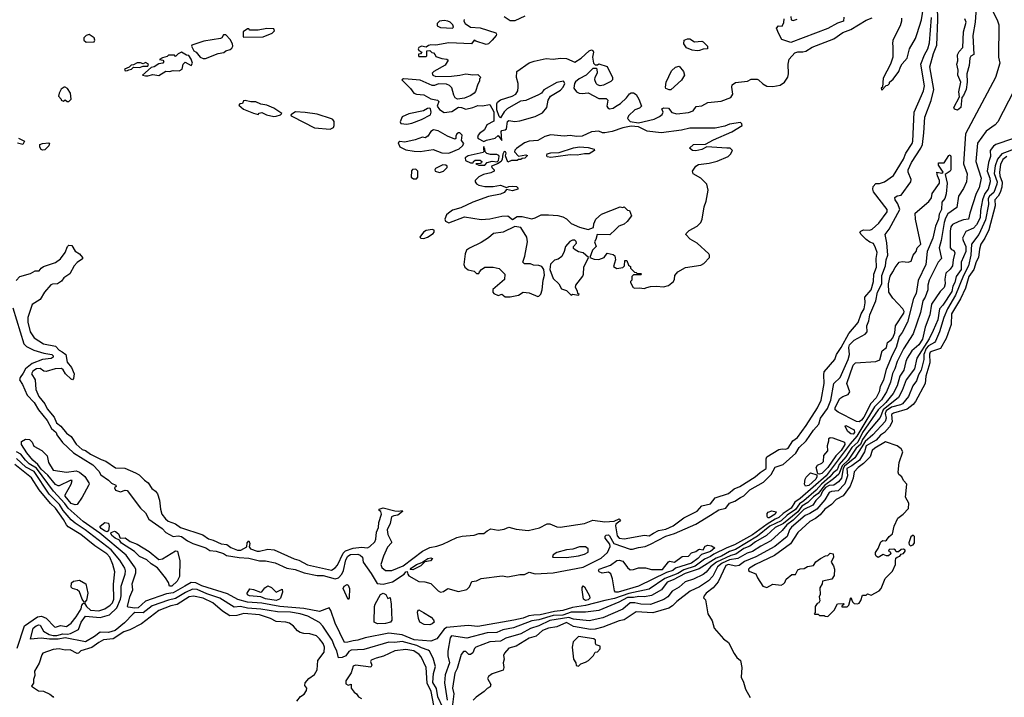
# Model space of a CAD drawing. Extents: x 1966327 to 2147849, y 395140 to 552178.
# Tile 251 of 256: x 2073705 to 2081916, y 517658 to 523307. Entities that reach past the tile are written whole.
import ezdxf

# ---------------------------------------------------------------- set-up
doc = ezdxf.new("R2010")
doc.units = 0

msp = doc.modelspace()

# ---------------------------------------------------------------- linework, layer by layer
at = {"layer": '0CON20XD'}
for points in [[(2081779.5, 523455), (2081858, 523305), (2081870.5, 523265), (2081866.7, 522995), (2081880, 522945), (2081843.5, 522825), (2081593.4, 522355), (2081574.7, 522105), (2081607.5, 522022.5), (2081599.6, 521955), (2081575, 521898.6), (2081534.3, 521835.7), (2081519, 521741), (2081445, 521688.4), (2081425, 521651.8), (2081413.7, 521615), (2081390.4, 521465), (2081372.5, 521405), (2081383.1, 521353.1), (2081392.9, 521315), (2081363.7, 521285), (2081289.5, 521135), (2081279.7, 521095), (2081278.3, 521055), (2081256, 520994), (2081237.3, 520962.7), (2081217, 520865), (2081155, 520687.5), (2081075, 520562.7), (2081023.7, 520456.3), (2081003.8, 520396.2), (2080982.8, 520357.2), (2080968.4, 520285), (2080934.5, 520205), (2080891, 520139), (2080835, 520079), (2080728.5, 519905), (2080687.7, 519835), (2080630.3, 519769.7), (2080430.9, 519505), (2080214.6, 519315), (2080170, 519285), (2080138.4, 519235), (2080070.8, 519189.2), (2080035, 519155.9), (2080005, 519143.9), (2079938, 519102), (2079815, 519012.6), (2079665, 518929.2), (2079601, 518905), (2079495, 518851), (2079465, 518830.3), (2079415, 518808.6), (2079339.6, 518750.4), (2079245, 518719.5), (2079195, 518690.1), (2079085, 518649.5), (2078955, 518560), (2078785, 518522.1), (2078665, 518480.8), (2078585, 518465.8), (2078425, 518422.6), (2078315, 518407.8), (2078235, 518381.9), (2078165, 518373.9), (2078045, 518345.1), (2077992.9, 518342.9), (2077951.8, 518338.2), (2077905, 518318.3), (2077825, 518300.4), (2077525, 518249.4), (2077445, 518255.7), (2077265, 518240), (2077245, 518226.6), (2077185, 518144), (2077133.3, 518126.7), (2076995, 518136.6), (2076895, 518178.2), (2076785, 518193.7), (2076585, 518153.5), (2076525.9, 518134.1), (2076485, 518129.8), (2076443, 518117), (2076414.6, 518115), (2076337.1, 518275), (2076300.8, 518380.8), (2076285, 518404.5), (2076205, 518372.8), (2076075, 518399.3), (2075875, 518416), (2075725, 518442), (2075605, 518449.8), (2075523.4, 518473.4), (2075439.1, 518519.1), (2075225, 518586.3), (2075175, 518612.6), (2075135, 518616.1), (2075083.3, 518585), (2074985, 518528.4), (2074930, 518519.9), (2074755, 518458.4), (2074692.9, 518405), (2074665, 518400.4), (2074609.7, 518409.7), (2074604.4, 518415), (2074624.3, 518495.7), (2074647.9, 518555), (2074643.3, 518605), (2074673, 518695), (2074673, 518725), (2074663.5, 518745), (2074594, 518844), (2074372.4, 519025), (2074233.9, 519123.9), (2074109.1, 519235), (2074082.2, 519272.2), (2073986.3, 519376.3), (2073845, 519566.9), (2073785.2, 519605.2), (2073753.1, 519635), (2073714.7, 519684.7), (2073679.6, 519705)], [(2081058.3, 523318.3), (2081060, 523295), (2081047.5, 523255), (2080987.5, 523135), (2080982.5, 523105), (2080987.5, 523085), (2080987.5, 522995), (2080967.5, 522935), (2080905, 522820), (2080900, 522745), (2080890, 522735), (2080895, 522720), (2080931.7, 522758.3), (2080945, 522760), (2080960, 522775), (2080960, 522785), (2080989.3, 522810.7), (2081036.7, 522875), (2081050, 522915), (2081065, 522937.5), (2081106.7, 522985), (2081126.2, 523065), (2081175, 523151.2), (2081190.7, 523190.7), (2081224.6, 523305), (2081251.6, 523465)], [(2080546.9, 520323.1), (2080614.8, 520475), (2080624, 520516), (2080619.6, 520575), (2080626, 520595), (2080665, 520635.3), (2080755.8, 520685), (2080773.5, 520705), (2080768.8, 520755), (2080787, 520795), (2080796.1, 520845), (2080845.7, 520964.3), (2080858.9, 521035), (2080894.8, 521105), (2080896.2, 521175), (2080925.2, 521255), (2080931.6, 521305), (2080945.7, 521345), (2080937.2, 521447.2), (2080923.5, 521515), (2080955, 521560.5), (2081043.7, 521725), (2081027, 521773), (2081006.4, 521805), (2081003.3, 521825), (2081022, 521838), (2081055, 521842.9), (2081136.9, 521955), (2081140, 521975), (2081114.6, 522034.6), (2081114.7, 522055), (2081143, 522115), (2081220.4, 522235), (2081233.4, 522266.6), (2081246.3, 522365), (2081253.3, 522495), (2081305, 522634.4), (2081327.6, 522725), (2081295.2, 522915), (2081325.2, 523025), (2081353.2, 523095), (2081361.6, 523305), (2081359.1, 523415)], [(2081681.5, 523405), (2081673.5, 523285), (2081653.5, 523175), (2081662, 523018), (2081637.8, 523002.2), (2081630, 522985), (2081622.9, 522925), (2081603.5, 522855), (2081606.8, 522786.8), (2081598.9, 522725), (2081575, 522676), (2081562.7, 522657.3), (2081554.5, 522575), (2081525, 522553.1)], [(2076835, 519212.7), (2076865, 519208.8), (2076895, 519215.6), (2076897.3, 519207.3), (2076857.5, 519175), (2076825, 519171.6), (2076806.9, 519163.1), (2076795, 519108.1), (2076770.3, 519055), (2076775.6, 519015), (2076806, 518954), (2076804.5, 518945), (2076771.5, 518908.5), (2076738.5, 518835), (2076717.3, 518765), (2076725, 518740), (2076755, 518714.1), (2076808, 518715), (2076902.7, 518755), (2077065, 518876), (2077125, 518906.4), (2077185, 518916.5), (2077235, 518933.7), (2077351.2, 518988.8), (2077395, 519000.7), (2077495, 519009.7), (2077535, 519022.7), (2077575, 519022.7), (2077603.8, 519046.2), (2077635, 519061.9), (2077695, 519050.3), (2077745, 519060.7), (2077785, 519076.7), (2077845, 519059), (2077945, 519047.2), (2078038.9, 519071.1), (2078105, 519104.6), (2078125, 519102.7), (2078185, 519077.8), (2078213.4, 519076.6), (2078415, 519107.5), (2078485, 519133.8), (2078585, 519121.2), (2078662.4, 519127.6), (2078705, 519145.6), (2078714.6, 519135), (2078710, 519125), (2078677.9, 519102.1), (2078673.2, 519086.8), (2078688.3, 519005), (2078705, 518984.8), (2078745, 518980), (2078915, 519009), (2078955, 519005.2), (2078990.7, 519025), (2079032.4, 519047.6), (2079095, 519059.9), (2079155, 519087.8), (2079243.8, 519155), (2079355, 519210.5), (2079393.6, 519255), (2079465, 519269.8), (2079505, 519319.4), (2079615, 519356), (2079664.2, 519395.8), (2079711.5, 519415), (2079839.2, 519495), (2079879.3, 519530.7), (2079931.4, 519565), (2079929.7, 519645), (2079936.2, 519663.8), (2080035, 519723.3), (2080065, 519729.8), (2080095, 519726.7), (2080114.4, 519735), (2080154, 519796), (2080190.6, 519825), (2080263.4, 519925), (2080357.6, 520072.4), (2080389.3, 520135), (2080412.9, 520275), (2080410.2, 520345), (2080415, 520370), (2080502.5, 520475), (2080516.7, 520515), (2080557, 520575), (2080619.4, 520690.6), (2080696.6, 520783.4), (2080722.5, 520855), (2080748.4, 520895), (2080757, 520945), (2080752.9, 520995), (2080804.8, 521055.2), (2080824.4, 521125), (2080827.2, 521185), (2080849.6, 521245), (2080848.1, 521315), (2080855.3, 521365), (2080841.5, 521405), (2080825, 521440), (2080795, 521450.8), (2080765, 521473.3), (2080721.4, 521515), (2080712.5, 521535), (2080720, 521545), (2080743.3, 521555), (2080795, 521552), (2080815, 521559.4), (2080868.6, 521611.4), (2080939.5, 521705), (2080938.6, 521725), (2080825, 521872.4), (2080819.8, 521895), (2080823.2, 521915), (2080845, 521941.6), (2080875, 521942.3), (2080916.2, 521953.8), (2080992, 522008), (2081074.3, 522145), (2081094.8, 522195.2), (2081146.9, 522275), (2081154, 522295), (2081164.7, 522534.7), (2081225.9, 522674.1), (2081243.4, 522715), (2081250.4, 522755), (2081221.1, 522935), (2081251.4, 523015), (2081279.4, 523065), (2081293.5, 523115), (2081309.6, 523325)], [(2077411.2, 523308.8), (2077408.8, 523295), (2077421.2, 523275), (2077464.2, 523244.2), (2077545, 523240), (2077675, 523197.5), (2077682.5, 523185), (2077680, 523175), (2077644, 523136), (2077613.6, 523106.4), (2077595, 523100), (2077508, 523128), (2077495, 523137.5), (2077474, 523106), (2077285, 523112.9), (2077175, 523093.8), (2077135, 523098), (2077115, 523092.5), (2077095, 523077.5), (2077055, 523087.1), (2077034.2, 523075.8), (2077027.5, 523065), (2077035, 523050), (2077060, 523035), (2077048.3, 523021.7), (2077031.7, 523018.3), (2077030, 523005), (2077035, 523000), (2077095, 523000), (2077100, 523005), (2077101.7, 523048.3), (2077125, 523050), (2077143, 523033), (2077155, 523030), (2077170, 523015), (2077175, 523000), (2077225, 522982.5), (2077267, 522977), (2077278.3, 522968.3), (2077253, 522927), (2077160, 522875), (2077145, 522860), (2077150, 522845), (2077175, 522832.5), (2077305, 522836.7), (2077375, 522843.8), (2077425, 522856.7), (2077485, 522847.5), (2077525, 522850), (2077538.3, 522838.3), (2077550, 522825), (2077540, 522815), (2077540, 522795), (2077525, 522770), (2077505, 522707.5), (2077495, 522693.8), (2077466.7, 522675), (2077415, 522652.5), (2077355, 522643.3), (2077337.5, 522655), (2077326.4, 522676.4), (2077308.8, 522738.8), (2077288.3, 522758.3), (2077265, 522770), (2077197, 522773), (2077165, 522757.5), (2077145, 522757.5), (2077045, 522803.3), (2076945, 522811.2), (2076905, 522812.5), (2076892.5, 522805), (2076965, 522732.5), (2076992.5, 522695), (2077015, 522686.7), (2077075, 522680), (2077135, 522646.7), (2077190, 522635), (2077200, 522625), (2077187.5, 522585), (2077207.3, 522557.3), (2077245, 522533.1), (2077309.7, 522540.3), (2077365, 522576.7), (2077390, 522575), (2077425, 522560), (2077485, 522574.2), (2077525, 522590.8), (2077561.7, 522588.3), (2077625, 522600), (2077658.6, 522538.6), (2077658.8, 522461.2), (2077600.3, 522429.7), (2077580.5, 522389.5), (2077541.1, 522358.9), (2077528.8, 522345), (2077522.5, 522325), (2077527.5, 522315), (2077575, 522290)], [(2077315, 523236.7), (2077323.3, 523245), (2077316, 523265), (2077295.4, 523285.4), (2077275, 523295.6), (2077245, 523300.8), (2077205, 523293.3), (2077187.5, 523275), (2077187.5, 523255), (2077215, 523242), (2077315, 523236.7)], [(2077575, 522290), (2077597.8, 522302.2), (2077669.5, 522320.5), (2077695, 522342.5), (2077725, 522300), (2077721.2, 522375), (2077725, 522382.5), (2077755, 522387.5), (2077763.6, 522396.4), (2077773, 522457), (2077783, 522467), (2077835, 522458), (2077875, 522462.5), (2078005, 522498.8), (2078065, 522530), (2078100, 522575), (2078113.6, 522636.4), (2078130.7, 522669.3), (2078215, 522720), (2078237.5, 522745), (2078252.5, 522775), (2078240, 522795), (2078185, 522783.3), (2078077, 522723), (2078056.4, 522693.6), (2078030.7, 522679.3), (2077927, 522633), (2077883, 522627), (2077770, 522565), (2077745, 522540), (2077715, 522490), (2077705, 522500), (2077684, 522555), (2077684, 522605), (2077689.5, 522620.5), (2077715, 522638.8), (2077811.7, 522668.3), (2077843, 522687), (2077860, 522715), (2077862, 522745), (2077862, 522775), (2077849.2, 522825), (2077850, 522875), (2077955, 522945.8), (2077995, 522962), (2078095, 522983.3), (2078155, 522978.8), (2078215, 522986.2), (2078265, 522983.3), (2078335, 522952.5), (2078387.5, 522985), (2078455, 523047.5), (2078475, 523056.7), (2078485, 523050), (2078490, 523035), (2078482.5, 522995), (2078490, 522945), (2078505, 522930), (2078525, 522930), (2078535, 522937.5), (2078605, 522916.7), (2078650, 522825), (2078650, 522805), (2078635, 522791.2), (2078575, 522760), (2078545, 522756.7), (2078523.9, 522763.9), (2078512.5, 522775), (2078502.5, 522805), (2078503, 522827), (2078522.5, 522865), (2078520, 522895), (2078515, 522900), (2078485, 522900), (2078430, 522845), (2078370, 522815), (2078340.7, 522789.3), (2078332.5, 522775), (2078327.5, 522735), (2078347.5, 522705), (2078370, 522695), (2078395, 522691.2), (2078445, 522696.7), (2078535, 522650), (2078595, 522650), (2078610, 522635), (2078602.5, 522585), (2078610.7, 522570.7), (2078625, 522562.5), (2078655, 522570), (2078675, 522582.5), (2078715, 522607.5), (2078766.7, 522655), (2078790.7, 522689.3), (2078805, 522697.5), (2078823, 522697), (2078845, 522682.5), (2078868.8, 522645), (2078890, 522585), (2078875, 522568.8), (2078835, 522554), (2078783.3, 522505), (2078773.6, 522483.6), (2078795, 522457.5), (2078865, 522447.5), (2078995, 522478), (2079040.7, 522499.3), (2079063, 522517), (2079072.5, 522535), (2079060, 522565), (2079078.3, 522571.7), (2079115, 522570), (2079145, 522532.5), (2079185, 522521.2), (2079283.9, 522533.9), (2079322.3, 522547.7), (2079347.5, 522582.5), (2079395, 522587.5), (2079445, 522617.5), (2079555, 522626.7), (2079635, 522657.5), (2079652.5, 522685), (2079643.3, 522745), (2079647.5, 522765), (2079675, 522782.5), (2079775, 522793.8), (2079805, 522810), (2079855, 522810), (2079867.5, 522805), (2079901.7, 522771.7), (2079935, 522753.3), (2079985, 522751.2), (2080047.7, 522762.3), (2080083.3, 522785), (2080111.7, 522828.3), (2080116.2, 522855), (2080113.8, 522935), (2080121.7, 522978.3), (2080169.3, 523030.7), (2080195, 523040), (2080235, 523037.5), (2080260, 523045), (2080315, 523076.7), (2080493.9, 523146.1), (2080569.3, 523200.7), (2080635.9, 523224.1), (2080765, 523302.5), (2080815, 523322.5)], [(2077917.5, 523335), (2077835, 523296.7), (2077795, 523297.5), (2077745, 523330)], [(2080578.3, 523328.3), (2080576.1, 523293.9), (2080525, 523276.7), (2080445, 523232.5), (2080135, 523117.5), (2080060.9, 523140.9), (2080033.3, 523195), (2080017.5, 523235), (2080033, 523257), (2080065, 523252.5), (2080076.8, 523283.2), (2080079.4, 523315)], [(2080137, 523333), (2080140, 523305), (2080155, 523300), (2080188.3, 523311.7)], [(2081525, 522553.1), (2081500.6, 522560.6), (2081495.8, 522575), (2081542, 522665), (2081538.1, 522705), (2081554.4, 522785), (2081528.8, 522845), (2081531.2, 522885), (2081521.2, 522935), (2081528.8, 522965), (2081526.1, 523013.9), (2081539.5, 523040.5), (2081570.8, 523075), (2081575.8, 523205), (2081597.5, 523285), (2081586.7, 523315)], [(2075575, 523160), (2075735, 523163.3), (2075810, 523195), (2075830, 523215), (2075825, 523230), (2075765, 523232.5), (2075695, 523220), (2075625, 523220), (2075615, 523230), (2075605, 523230), (2075570, 523205), (2075570, 523165), (2075575, 523160)], [(2074258.3, 523118.3), (2074325, 523122.5), (2074332.5, 523135), (2074327.5, 523155), (2074285, 523182.5), (2074260, 523175), (2074240, 523155), (2074240, 523135), (2074258.3, 523118.3)], [(2075255, 522984.2), (2075360, 523025), (2075407, 523033), (2075425, 523047.5), (2075461.7, 523058.3), (2075475, 523070), (2075482.5, 523085), (2075480, 523105), (2075460.7, 523140.7), (2075425, 523180), (2075405, 523180), (2075390, 523155), (2075379.3, 523150.7), (2075241.7, 523128.3), (2075140, 523095), (2075137.5, 523085), (2075156.1, 523046.1), (2075175.7, 523035.7), (2075211.2, 522995), (2075235, 522984.3), (2075255, 522984.2)], [(2079355, 523046.2), (2079314.1, 523054.1), (2079265, 523073.3), (2079242.5, 523105), (2079247.5, 523135), (2079275, 523146.7), (2079295, 523147.5), (2079333.6, 523123.6), (2079395, 523127.5), (2079405, 523122.5), (2079440, 523085), (2079440, 523065), (2079405, 523062.5), (2079375, 523051.2), (2079355, 523046.2)], [(2074775, 522837.5), (2074815, 522850), (2074865, 522842.9), (2074923.6, 522876.4), (2074955, 522876), (2074985, 522883.8), (2075035, 522879.2), (2075060, 522895), (2075067.5, 522935), (2075085, 522954), (2075135, 522925.8), (2075145.6, 522945), (2075136.4, 522976.4), (2075115, 523007.5), (2075095, 523010), (2075055, 523036.2), (2075027, 523023), (2075005, 523000), (2074995, 523010), (2074945, 523010), (2074935, 523000), (2074895, 522990), (2074870, 522975), (2074898.3, 522968.3), (2074907.5, 522957.5), (2074900, 522945), (2074865, 522940), (2074826.7, 522913.3), (2074801.7, 522908.3), (2074730, 522845), (2074755, 522837.5), (2074775, 522837.5)], [(2074585, 522880), (2074605, 522882.5), (2074615, 522890), (2074637, 522893), (2074655, 522910), (2074705, 522907.5), (2074735, 522920), (2074775, 522920), (2074780, 522935), (2074755, 522950), (2074735, 522940), (2074713, 522947), (2074685, 522946.7), (2074655, 522930), (2074635, 522927.5), (2074618.3, 522911.7), (2074580, 522895), (2074585, 522880)], [(2079121.7, 522721.7), (2079095, 522732.5), (2079091.2, 522745), (2079096.2, 522785), (2079140.7, 522879.3), (2079175, 522910), (2079205, 522920), (2079240, 522875), (2079250, 522845), (2079225, 522802.5), (2079135, 522723.3), (2079121.7, 522721.7)], [(2074115, 522624), (2074133.3, 522645), (2074129.2, 522695), (2074105, 522733.8), (2074085.7, 522745.7), (2074075, 522744), (2074052.4, 522727.6), (2074033.8, 522695), (2074028.3, 522668.3), (2074050, 522645), (2074050, 522635), (2074071.7, 522628.3), (2074085, 522640), (2074100, 522625), (2074115, 522624)], [(2081994.5, 522715), (2081863.3, 522455), (2081840.5, 522429.5), (2081765, 522378.9), (2081692, 522278), (2081677.9, 522125), (2081723.5, 521985), (2081705.9, 521905), (2081681.7, 521858.3), (2081627.8, 521695), (2081616.9, 521645), (2081575, 521639.6), (2081538.2, 521625), (2081485, 521598.6), (2081470.3, 521579.7), (2081464.2, 521544.2), (2081464.7, 521405), (2081475, 521390.5), (2081495, 521381.4), (2081503.6, 521363.6), (2081488.5, 521305), (2081485.1, 521254.9), (2081464.3, 521225.7), (2081428.9, 521195), (2081421.2, 521145), (2081424, 521105), (2081414.5, 521075.5), (2081380.2, 521039.8), (2081308.5, 520935), (2081296.5, 520845), (2081257.5, 520742.5), (2081235, 520643.8), (2081203.6, 520595), (2081145, 520546.4), (2081105.2, 520485), (2081095, 520458.6), (2081079, 520385), (2081045.2, 520335), (2081024, 520255), (2080989.1, 520190.9), (2080927.1, 520115), (2080865.1, 520055), (2080734, 519866), (2080693.6, 519785), (2080645, 519739.7), (2080595, 519662.3), (2080540.3, 519599.7), (2080523.6, 519555), (2080489.8, 519530.2), (2080462, 519495), (2080392.3, 519435), (2080348.4, 519385), (2080244.9, 519295), (2080208.1, 519271.9), (2080175, 519222.8), (2080105, 519177.5), (2080055, 519129.1), (2079959.6, 519085), (2079857.7, 519002.3), (2079675, 518890.8), (2079625, 518873.4), (2079557.1, 518835), (2079512.3, 518817.7), (2079372.5, 518727.5), (2079255, 518690.2), (2079155, 518636.1), (2079105, 518617.3), (2079056.6, 518555), (2078974.6, 518505.3), (2078915, 518494.3), (2078867.3, 518497.3), (2078825, 518489.6), (2078775, 518490.4), (2078700.4, 518449.6), (2078535, 518381.9), (2078425, 518366.7), (2078305, 518367.4), (2078235, 518341.7), (2078155, 518339.8), (2078035, 518304.9), (2077975, 518296.7), (2077824.1, 518235.9), (2077735, 518221.2), (2077685, 518199.2), (2077605, 518194.5), (2077435, 518151.8), (2077305, 518169.8), (2077293.8, 518155), (2077276.2, 518043.8), (2077276.3, 518003.6), (2077290.4, 517945), (2077253.7, 517845), (2077249.2, 517779.2), (2077270, 517635)], [(2075825, 522500), (2075845, 522502), (2075880, 522515), (2075890, 522525), (2075825, 522568), (2075767.5, 522595), (2075715, 522602.5), (2075675, 522621.2), (2075632.3, 522622.3), (2075585, 522633.8), (2075570.7, 522629.3), (2075563, 522607), (2075540, 522605), (2075532.5, 522595), (2075572.3, 522562.3), (2075655, 522528.8), (2075695, 522517.5), (2075703.6, 522526.4), (2075725, 522532), (2075764.3, 522514.3), (2075825, 522500)], [(2076935, 522435.7), (2076975, 522443.5), (2077056.2, 522473.8), (2077130, 522515), (2077137.5, 522535), (2077130, 522565), (2077125, 522570), (2077105, 522567.5), (2077074, 522546), (2076949.3, 522520.7), (2076894.2, 522495.8), (2076877.5, 522455), (2076885, 522442.5), (2076935, 522435.7)], [(2076295, 522394), (2076321.7, 522408.3), (2076328.8, 522425), (2076327.7, 522457.7), (2076316.7, 522475), (2076305, 522481.2), (2076185, 522519.4), (2076085, 522534.3), (2076005, 522538), (2075967.5, 522515), (2075970, 522505), (2075979.3, 522499.3), (2076165, 522406), (2076295, 522394)], [(2077285, 522194.2), (2077368.8, 522231.2), (2077397.5, 522255), (2077410, 522275), (2077390.7, 522300.7), (2077394.2, 522345), (2077375, 522362.9), (2077365, 522364.2), (2077350.8, 522355), (2077342, 522335), (2077343.3, 522316.7), (2077335, 522310), (2077273.3, 522335), (2077195, 522381.2), (2077155, 522388), (2077134.1, 522375.9), (2077110, 522335), (2077087, 522323), (2077065, 522327.5), (2077004.2, 522305.8), (2076916.1, 522286.1), (2076875, 522291.4), (2076860.9, 522279.1), (2076875, 522247.1), (2076925, 522222.2), (2076995, 522210), (2077045, 522208.2), (2077153.9, 522223.9), (2077225, 522195.8), (2077285, 522194.2)], [(2078913, 521067), (2078935, 521073.3), (2078965, 521083.3), (2079015, 521086.7), (2079075, 521079.2), (2079115, 521092), (2079156.8, 521123.2), (2079166, 521145), (2079168.8, 521175), (2079195, 521206), (2079257.7, 521242.3), (2079385, 521261.2), (2079410, 521275), (2079456.7, 521325), (2079458.8, 521345), (2079453.3, 521355), (2079355, 521444), (2079296.1, 521476.1), (2079260, 521515), (2079262.5, 521525), (2079289.5, 521550.5), (2079355, 521586.2), (2079384.2, 521615.8), (2079395.8, 521645), (2079412.6, 521747.4), (2079429.2, 521795), (2079447.5, 521885), (2079436.7, 521935), (2079385, 521986.7), (2079322.3, 522022.3), (2079317, 522043), (2079343.3, 522085), (2079365, 522100), (2079455, 522111.2), (2079522.3, 522127.7), (2079612.3, 522167.7), (2079633.3, 522185), (2079650, 522215), (2079630, 522235), (2079603, 522237), (2079435, 522247.5), (2079395, 522223.3), (2079345, 522213.3), (2079315, 522217.5), (2079290, 522235), (2079323.6, 522266.4), (2079425, 522270), (2079490, 522305), (2079645, 522373.3), (2079730, 522425), (2079728.3, 522438.3), (2079715, 522450), (2079625, 522436.7), (2079585, 522420), (2079506.1, 522403.9), (2079295, 522402), (2079225, 522386.2), (2079055, 522362.5), (2078937, 522377), (2078865, 522412.5), (2078805, 522420), (2078733.9, 522406.1), (2078645, 522373.8), (2078585, 522362.5), (2078565, 522363.3), (2078535, 522376.2), (2078475, 522373.3), (2078395, 522337.1), (2078347.3, 522332.7), (2078295, 522340.6), (2078245, 522336.9), (2078135, 522345.7), (2078085, 522332), (2078025, 522298.8), (2077953, 522293), (2077915, 522280), (2077847, 522233), (2077835, 522220), (2077832.5, 522205), (2077865, 522170), (2077925, 522180), (2077940, 522175), (2077917, 522153), (2077895, 522150), (2077885, 522140), (2077865, 522140), (2077855, 522132.5), (2077807, 522133), (2077775, 522120), (2077757, 522173), (2077762.5, 522195), (2077756.1, 522206.1), (2077745, 522207.5), (2077733.3, 522185), (2077728.8, 522145), (2077720, 522125), (2077690, 522105), (2077640, 522085), (2077642.5, 522075), (2077662.5, 522055), (2077662.5, 522045), (2077635, 522031.2), (2077574.1, 522015.9), (2077535, 521996.2), (2077502.5, 521965), (2077502.5, 521955), (2077515, 521937.5), (2077535, 521926.7), (2077583, 521917), (2077655, 521916.7), (2077715, 521926.2), (2077765, 521907.5), (2077785, 521916.7), (2077815, 521920), (2077847, 521917), (2077860, 521905), (2077860, 521895), (2077815, 521880), (2077765, 521890), (2077745, 521867.5), (2077715, 521851.2), (2077615, 521833.8), (2077485, 521786), (2077385, 521737.5), (2077315, 521720), (2077280, 521695), (2077265, 521680), (2077250, 521645), (2077257, 521627), (2077285, 521612.5), (2077415, 521662.5), (2077555, 521641.2), (2077625, 521646), (2077725, 521668), (2077775, 521671.2), (2077815, 521640), (2077855, 521666.7), (2077895, 521666.7), (2077975, 521646.2), (2078005, 521653.8), (2078055, 521681.2), (2078115, 521681.2), (2078193.6, 521673.6), (2078235, 521663.3), (2078265, 521647.5), (2078305, 521607.5), (2078375, 521577.5), (2078445, 521557.5), (2078490, 521575), (2078492.5, 521605), (2078510, 521645), (2078557.5, 521685), (2078713.6, 521746.4), (2078735, 521742.5), (2078745, 521747.5), (2078775, 521720), (2078790, 521715), (2078807, 521673), (2078772.5, 521625), (2078745, 521603.3), (2078702.5, 521585), (2078675, 521557.5), (2078626.4, 521513.6), (2078520, 521515), (2078510, 521475), (2078497.5, 521455), (2078512.5, 521415), (2078482.5, 521385), (2078460, 521325), (2078495, 521310), (2078535, 521306.7), (2078580, 521325), (2078605, 521360), (2078655, 521350), (2078667, 521337), (2078672.5, 521305), (2078658.3, 521248.3), (2078685, 521232.5), (2078735, 521240), (2078750, 521255), (2078751.7, 521298.3), (2078768.3, 521298.3), (2078781.7, 521261.7), (2078798.3, 521248.3), (2078800, 521235), (2078831.7, 521201.7), (2078845, 521200), (2078855, 521190), (2078885, 521190), (2078890, 521185), (2078885, 521180), (2078825, 521180), (2078810, 521165), (2078810, 521135), (2078800, 521125), (2078800, 521115), (2078820, 521075), (2078835, 521067.5), (2078875, 521072.5), (2078913, 521067)], [(2073695, 522318.9), (2073746.7, 522295), (2073731.2, 522265), (2073687.1, 522277.1)], [(2081985, 522312.5), (2081845, 522267.7), (2081825, 522252.7), (2081797.7, 522215), (2081801.5, 522165), (2081784.3, 522115), (2081773.1, 522045), (2081796.3, 521985), (2081798.1, 521955), (2081780.8, 521895), (2081753.4, 521856.6), (2081733.4, 521805), (2081716.7, 521716.7), (2081714.9, 521655), (2081685, 521595.8), (2081660, 521570), (2081595, 521539.7), (2081568.2, 521485), (2081571.9, 521465), (2081596, 521416), (2081595.3, 521375), (2081557.6, 521285), (2081555.8, 521225), (2081515.4, 521164.6), (2081505, 521116.8), (2081487.2, 521085), (2081479.4, 521040.6), (2081404.4, 520925.6), (2081376.6, 520895), (2081362.8, 520805), (2081324, 520715), (2081289.9, 520645), (2081187.8, 520485), (2081167.5, 520395), (2081096.7, 520305), (2081065.6, 520215), (2081033.8, 520156.2), (2080905.3, 520054.7), (2080880.4, 519989.6), (2080774.1, 519865), (2080735, 519806.2), (2080717.4, 519765), (2080681.8, 519735), (2080612.9, 519635), (2080562.9, 519587.1), (2080535, 519519.3), (2080491.9, 519478.1), (2080415.8, 519424.2), (2080365, 519358.1), (2080325, 519329), (2080278.7, 519281.3), (2080229, 519251), (2080194.4, 519205), (2080075, 519106.5), (2080006.5, 519073.5), (2079932.4, 519007.6), (2079842.1, 518955), (2079795, 518918.2), (2079745, 518897.4), (2079677.5, 518852.5), (2079635, 518840.7), (2079515, 518784.6), (2079465.7, 518745), (2079429.2, 518700.8), (2079405, 518681.6), (2079325, 518643), (2079255, 518620), (2079205.4, 518575), (2079146.5, 518543.5), (2079111.4, 518495), (2079078.1, 518471.9), (2078965, 518431.4), (2078885, 518434.2), (2078835, 518446), (2078795.2, 518444.8), (2078735, 518392.6), (2078569.2, 518319.2), (2078455, 518295.2), (2078325, 518310.2), (2078283.7, 518323.7), (2078125, 518298.2), (2078035, 518253.6), (2077965, 518232.8), (2077885, 518187), (2077758.7, 518151.3), (2077715, 518126.5), (2077625, 518120.7), (2077508.6, 518075), (2077497.1, 518065), (2077485, 518027.8), (2077465, 518013.8), (2077451.2, 518015), (2077425, 518039.5), (2077405, 518038.5), (2077386.2, 518015), (2077352.3, 517897.7), (2077335, 517858), (2077313.3, 517735), (2077325.7, 517685.7)], [(2073895, 522217.8), (2073883.3, 522225), (2073871.9, 522245), (2073873, 522267), (2073894.2, 522275.8), (2073949.4, 522279.4), (2073954, 522274), (2073948.2, 522255), (2073915, 522222.9), (2073895, 522217.8)], [(2077585, 522093.3), (2077605, 522116.2), (2077646.4, 522126.4), (2077688.3, 522121.7), (2077698.3, 522131.7), (2077703.8, 522165), (2077700, 522175), (2077685, 522184), (2077632.7, 522182.7), (2077602.2, 522192.2), (2077587.5, 522205), (2077585, 522230), (2077577, 522237), (2077575, 522250), (2077574.1, 522224.1), (2077580, 522215), (2077569.2, 522200.8), (2077445, 522170.8), (2077420, 522155), (2077421.7, 522131.7), (2077465, 522113.8), (2077487, 522113), (2077490, 522125), (2077503.8, 522136.2), (2077546.2, 522136.2), (2077558, 522125), (2077556.7, 522113.3), (2077545, 522106.7), (2077510, 522105), (2077534.1, 522094.1), (2077585, 522093.3)], [(2082020.8, 522235), (2081895, 522188), (2081859.5, 522145), (2081840.3, 522089.7), (2081831.5, 522025), (2081856.4, 521955), (2081855.3, 521935), (2081829.1, 521865), (2081793.4, 521836.6), (2081781.4, 521815), (2081785.1, 521765), (2081760.6, 521639.4), (2081705, 521515.3), (2081643.7, 521435), (2081638, 521345), (2081617.1, 521255), (2081575.3, 521175), (2081509.5, 521010.5), (2081442.8, 520897.2), (2081412.8, 520825), (2081377, 520705), (2081343.6, 520626.4), (2081335, 520614.4), (2081285, 520588.3), (2081264.1, 520565), (2081244.2, 520515), (2081245.4, 520474.6), (2081224.2, 520385.8), (2081199.8, 520345), (2081184.5, 520295.5), (2081154.3, 520255), (2081118.3, 520165), (2081067, 520105), (2081049.6, 520095), (2080975, 520075.3), (2080931, 520045), (2080922.5, 520025), (2080932.3, 519985), (2080923.3, 519956.8), (2080820.5, 519845), (2080755, 519790.1), (2080670.4, 519655), (2080584.8, 519585), (2080573.2, 519565), (2080558.5, 519485), (2080534.2, 519455), (2080495, 519427.2), (2080455, 519422.4), (2080425, 519407), (2080399.1, 519375), (2080383.9, 519336.1), (2080345, 519298.5), (2080319.3, 519260.7), (2080245, 519224.4), (2080154.9, 519135), (2080103.9, 519095), (2080065, 519048.1), (2079968.2, 518961.8), (2079885, 518918.8), (2079817.2, 518872.8), (2079771.7, 518858.3), (2079695, 518814.5), (2079625, 518803.5), (2079563.7, 518775), (2079524.2, 518745), (2079485, 518667.1), (2079450.5, 518629.5), (2079375, 518578.7), (2079296.8, 518543.2), (2079185, 518457.1), (2079150, 518420), (2079119, 518401), (2078985, 518363), (2078845, 518370.7), (2078745.2, 518304.8), (2078705, 518296), (2078566.9, 518243.1), (2078505, 518226.7), (2078465, 518224.1), (2078325, 518248.7), (2078265, 518281.9), (2078185, 518244.2), (2078115, 518233.9), (2078065, 518215.2), (2078011.9, 518168.1), (2077955, 518150), (2077845.2, 518084.8), (2077785, 518066.9), (2077748.6, 518025), (2077739.2, 518005), (2077745.4, 517975), (2077738, 517945), (2077741.8, 517905), (2077736.3, 517883.6), (2077645, 517852.5), (2077615, 517830.8), (2077607.5, 517815), (2077634.3, 517765), (2077630, 517745), (2077605, 517732), (2077578, 517705), (2077510.7, 517659.3), (2077488.2, 517635)], [(2078135, 522156.7), (2078103.6, 522163.6), (2078100, 522175), (2078105, 522187.5), (2078133.9, 522196.1), (2078205, 522200), (2078325, 522238.8), (2078375, 522246), (2078445, 522242), (2078495, 522226.7), (2078500, 522215), (2078455, 522189.2), (2078415, 522189.2), (2078355, 522177.5), (2078295, 522180), (2078175, 522163.3), (2078135, 522156.7)], [(2081937.8, 522165), (2081905, 522141.2), (2081885, 522099.5), (2081875.1, 522035), (2081878, 522005), (2081897.9, 521952.1), (2081895, 521909.4), (2081882.7, 521867.3), (2081865, 521835.2), (2081838.1, 521805), (2081839.7, 521755), (2081788.5, 521555), (2081754.8, 521485), (2081721.6, 521435), (2081708.7, 521395), (2081700.3, 521325), (2081681.3, 521288.7), (2081661, 521225), (2081620.8, 521165), (2081592.5, 521067.5), (2081551.3, 520978.6), (2081477, 520855), (2081474.4, 520765), (2081431.6, 520648.4), (2081385.3, 520564.7), (2081308.3, 520541.7), (2081298.8, 520535), (2081292, 520518), (2081296.2, 520445), (2081262.8, 520335), (2081257, 520275), (2081175.4, 520124.6), (2081155, 520100), (2081105, 520060.6), (2080993.2, 520026.8), (2080975.8, 520015), (2080979.7, 519955), (2080957.8, 519912.2), (2080917.8, 519865), (2080885, 519842.7), (2080847.8, 519802.2), (2080765, 519752.9), (2080749.6, 519705), (2080709.4, 519635), (2080645, 519587.1), (2080603.8, 519565), (2080607.4, 519505), (2080585, 519437.6), (2080530.4, 519379.6), (2080475, 519372.5), (2080456, 519364), (2080420.5, 519305), (2080354, 519225), (2080295, 519189.2), (2080256.5, 519173.5), (2080141, 519075), (2080125.1, 519054.9), (2080105, 518999), (2080002.6, 518915), (2079845, 518828.4), (2079750.9, 518789.1), (2079705, 518756.7), (2079675, 518752.2), (2079615, 518765.8), (2079593.3, 518756.7), (2079529.7, 518620.3), (2079488.4, 518571.6), (2079431.2, 518525), (2079413.3, 518505), (2079407.5, 518487.5), (2079425, 518470), (2079443.3, 518355), (2079480, 518295), (2079496.2, 518235), (2079555, 518166.7), (2079573.3, 518145), (2079616.1, 518116.1), (2079662.7, 518022.7), (2079685, 517990), (2079715.7, 517965.7), (2079728.6, 517905), (2079722.2, 517825), (2079740.8, 517785), (2079756.7, 517726.7), (2079796, 517655)], [(2080705, 519953.3), (2080685, 519955.8), (2080532, 520035), (2080505, 520054.3), (2080504.7, 520075), (2080545, 520148), (2080570, 520165), (2080615, 520182.5), (2080627.5, 520205), (2080604.2, 520274.2), (2080655, 520426.7), (2080675, 520445.5), (2080845, 520458.5), (2080878.9, 520471.1), (2080898, 520545), (2080932.9, 520575), (2080943.2, 520616.8), (2080972.7, 520637.3), (2080985.7, 520654.3), (2081002, 520695), (2081008, 520755), (2081079.1, 520860.9), (2081080, 520875), (2081069.4, 520895), (2080986.2, 520985), (2080952.5, 521035), (2080949.6, 521105), (2080965, 521169.2), (2080987.5, 521205), (2081005, 521240), (2081040, 521285), (2081065, 521290), (2081115, 521286), (2081140, 521295), (2081156.7, 521345), (2081180, 521375), (2081188.8, 521405), (2081220, 521435), (2081177, 521643), (2081173.3, 521695), (2081287.5, 521792.5), (2081307.7, 521822.3), (2081315, 521856.7), (2081375.6, 521945), (2081375.6, 521965), (2081358.6, 522005), (2081354, 522036), (2081395, 522027.5), (2081407.5, 522035), (2081368.8, 522095), (2081366.7, 522113.3), (2081415, 522114.2), (2081455, 522173.3), (2081465, 522180), (2081470, 522165), (2081471.2, 522055), (2081465.2, 522044.8), (2081423.6, 522016.4), (2081439.2, 521945), (2081430.8, 521855), (2081419.2, 521815), (2081395.6, 521785), (2081393.5, 521725), (2081372.7, 521685), (2081368.1, 521645), (2081343.7, 521586.3), (2081319.6, 521485), (2081272.2, 521375), (2081261.9, 521265), (2081197.6, 521132.4), (2081182.1, 521025), (2081158.1, 520981.9), (2081107.9, 520785), (2081065, 520698.1), (2081040.8, 520665), (2081013.7, 520575), (2080979.9, 520510.1), (2080930.7, 520389.3), (2080908.5, 520305), (2080894.3, 520274.3), (2080881.6, 520248.4), (2080873, 520205), (2080846.5, 520155), (2080803.4, 520106.6), (2080745, 519993.3), (2080725, 519967.6), (2080705, 519953.3)], [(2076989.2, 521979.2), (2077015, 521980.8), (2077026, 521995), (2077024.3, 522045), (2077010, 522060), (2076981.7, 522058.3), (2076974, 522046), (2076970, 521995), (2076989.2, 521979.2)], [(2077205, 522033.3), (2077240, 522045), (2077270, 522075), (2077270, 522085), (2077260, 522095), (2077235, 522097.5), (2077173.9, 522066.1), (2077167.5, 522055), (2077170, 522045), (2077205, 522033.3)], [(2077795, 520997.5), (2077865, 521010), (2077905, 521036.7), (2077955, 521028.8), (2078025, 521000), (2078035, 521002.5), (2078050.7, 521019.3), (2078063.3, 521055), (2078070, 521135), (2078083, 521177), (2078077.5, 521225), (2078058.3, 521248.3), (2078035, 521257.5), (2077990.7, 521260.7), (2077965, 521272.5), (2077915, 521272.5), (2077900, 521285), (2077918.8, 521335), (2077940.8, 521455), (2077934.3, 521494.3), (2077885.8, 521575.8), (2077835, 521583.8), (2077735.8, 521534.2), (2077656.4, 521523.6), (2077615, 521487.5), (2077555, 521450), (2077455, 521403.3), (2077432.5, 521385), (2077420, 521355), (2077410, 521265), (2077417.5, 521245), (2077445, 521222.5), (2077495, 521210), (2077515, 521190), (2077535, 521190), (2077540, 521205), (2077557, 521223), (2077585, 521242.5), (2077655, 521242.5), (2077705, 521232.5), (2077750, 521185), (2077748.3, 521141.7), (2077651.7, 521058.3), (2077650, 521035), (2077660, 521025), (2077695, 521007.5), (2077725, 521017.5), (2077755, 520997.5), (2077795, 520997.5)], [(2077075, 521482.5), (2077106.7, 521495), (2077153.8, 521525), (2077162, 521535), (2077162.5, 521552.5), (2077146.4, 521556.4), (2077095, 521549.2), (2077073.2, 521536.8), (2077042.5, 521495), (2077050, 521485), (2077075, 521482.5)], [(2073675, 521133.8), (2073705.4, 521164.6), (2073795, 521191.2), (2073835, 521212.9), (2073866.3, 521213.7), (2073885, 521235.3), (2073905, 521250.4), (2074005, 521282.3), (2074046.2, 521313.9), (2074085.4, 521365), (2074102.9, 521415), (2074115, 521427.6), (2074138.9, 521425), (2074167.7, 521377.7), (2074205, 521353.5), (2074230.4, 521325), (2074227.9, 521312.1), (2074185, 521283.2), (2074160, 521255), (2074122.3, 521187.7), (2074073.2, 521155), (2074053.2, 521126.8), (2074020.5, 521105), (2073977.9, 521102.1), (2073965, 521095.5), (2073913.5, 521036.5), (2073875.2, 520974.8), (2073808, 520932), (2073773.8, 520825), (2073772.6, 520785), (2073792.5, 520705), (2073825.9, 520655.9), (2073904.9, 520604.9), (2074004.6, 520585), (2074035, 520552.9), (2074058.8, 520538.8), (2074090.5, 520515), (2074100.6, 520450.6), (2074138.6, 520408.6), (2074159.4, 520355), (2074154.7, 520315.3), (2074145, 520304), (2074135, 520310), (2074088.5, 520355), (2074069.2, 520389.2), (2074055, 520397.6), (2074002, 520395), (2073925, 520373.6), (2073907.7, 520377.7), (2073875, 520398.9), (2073845, 520394.8), (2073815, 520378.1), (2073802.6, 520355), (2073833.4, 520305), (2073838.8, 520225), (2073866, 520165), (2073913.9, 520103.9), (2073935, 520062.6), (2073992.5, 519992.6), (2074012.7, 519945), (2074048.5, 519918.5), (2074095, 519860.5), (2074135, 519831.8), (2074175, 519767.5), (2074225, 519724.8), (2074255, 519715.7), (2074296.4, 519685), (2074385, 519639.5), (2074425, 519625.9), (2074505, 519570.2), (2074582.8, 519567.2), (2074670.5, 519530.5), (2074701.8, 519511.8), (2074745, 519467.1), (2074777.8, 519445), (2074807.6, 519397.6), (2074838.5, 519375), (2074853.3, 519355), (2074872.1, 519302.1), (2074879.1, 519225), (2074890, 519185), (2074920.3, 519145), (2074943.9, 519125), (2075005, 519105.3), (2075045, 519073.4), (2075231.3, 519011.3), (2075279.1, 518979.1), (2075318.6, 518968.6), (2075385, 518937.9), (2075432, 518932), (2075465, 518906.6), (2075520.6, 518885), (2075548.9, 518885), (2075598.9, 518911.1), (2075602.4, 518945), (2075615, 518960.9), (2075625, 518940), (2075618.3, 518911.7), (2075628.9, 518895), (2075685, 518876.9), (2075706.2, 518876.2), (2075775, 518892.3), (2075827.7, 518887.7), (2075995, 518813.4), (2076032.4, 518802.4), (2076105, 518763.2), (2076305, 518718.8), (2076335, 518735.9), (2076355, 518759.8), (2076401.8, 518858.2), (2076421.7, 518878.3), (2076485, 518900.4), (2076555, 518908.7), (2076605, 518903.3), (2076625, 518914), (2076666.9, 518953.1), (2076676.6, 518975), (2076680, 519035), (2076697.7, 519072.3), (2076701, 519115), (2076721.6, 519185), (2076716.2, 519206.2), (2076702, 519215), (2076704.2, 519225), (2076735, 519237.1), (2076835, 519212.7)], [(2078365, 521010), (2078370, 521015), (2078360, 521025), (2078357.5, 521045), (2078340, 521075), (2078342.5, 521095), (2078400.7, 521169.3), (2078406.7, 521185), (2078408.8, 521245), (2078450, 521325), (2078403.6, 521363.6), (2078365, 521371.2), (2078337, 521387), (2078325, 521400), (2078322.5, 521415), (2078350, 521445), (2078347, 521457), (2078335, 521470), (2078315, 521470), (2078293.6, 521456.4), (2078257.5, 521415), (2078246.7, 521375), (2078225, 521332.5), (2078195, 521310), (2078165, 521302.5), (2078130.7, 521269.3), (2078127.5, 521225), (2078155, 521150), (2078200, 521105), (2078223.6, 521063.6), (2078265, 521050), (2078305, 521010), (2078315, 521020), (2078365, 521010)], [(2073647.1, 520905), (2073739.1, 520605), (2073763.1, 520583.1), (2073823.1, 520553.1), (2073907, 520527), (2073972, 520515), (2073984.4, 520505), (2073985, 520494), (2073967.5, 520482.5), (2073895, 520473), (2073808.4, 520441.6), (2073753.2, 520396.8), (2073735, 520359.7), (2073708.3, 520325), (2073702.8, 520305), (2073728.1, 520265), (2073767, 520177), (2073825, 520116.1), (2073863.5, 520053.5), (2073933.7, 519965), (2073969.5, 519899.5), (2074008.3, 519865), (2074014.7, 519845), (2074061.6, 519781.6), (2074155, 519695.8), (2074315, 519595.2), (2074365, 519542.5), (2074382.4, 519512.4), (2074447, 519467), (2074471.7, 519441.7), (2074507.5, 519425), (2074510, 519415), (2074496.4, 519403.6), (2074504.2, 519385), (2074545, 519371.9), (2074584.1, 519385.9), (2074601.2, 519381.2), (2074711.8, 519235), (2074755.4, 519195), (2074782.9, 519142.9), (2074892.9, 519065), (2074925, 519032.9), (2074985, 518998.9), (2075026.3, 519003.7), (2075055, 518997.4), (2075105, 518962.6), (2075150.1, 518940.1), (2075256.9, 518905), (2075291.7, 518881.8), (2075343.5, 518876.5), (2075405, 518857.3), (2075429.7, 518839.8), (2075535, 518822.4), (2075615, 518819), (2075705, 518796.1), (2075755.4, 518795.4), (2075835, 518779.1), (2075934.4, 518735), (2076003.3, 518723.3), (2076078.1, 518695), (2076185, 518673.3), (2076235, 518673), (2076335, 518646.2), (2076365, 518654.8), (2076392.9, 518685), (2076405.7, 518715), (2076425, 518804.7), (2076440.8, 518835), (2076465, 518848.1), (2076525, 518851.9), (2076545, 518843.7), (2076564.6, 518825), (2076570.5, 518785), (2076635, 518689.4), (2076687.6, 518607.6), (2076735, 518600.6), (2076815, 518621.7), (2076911.4, 518685), (2076925, 518703.8), (2076936.4, 518706.4), (2076940.8, 518685), (2076951.2, 518671.2), (2077035, 518621.9), (2077085, 518621.4), (2077135, 518607.1), (2077195, 518545.7), (2077215, 518534.3), (2077239.3, 518540.7), (2077275, 518565.8), (2077365, 518540), (2077435, 518556.2), (2077455, 518578.8), (2077475, 518623.8), (2077515, 518627.5), (2077555, 518647.1), (2077728.3, 518671.7), (2077775, 518662.9), (2077875, 518681.5), (2077915, 518681.9), (2077955, 518700.5), (2078005, 518687.3), (2078155, 518695.2), (2078405, 518742.3), (2078555, 518818.6), (2078606.2, 518865), (2078630, 518915), (2078627.8, 518935), (2078588.7, 518985), (2078587.9, 519002.1), (2078595, 519009.1), (2078615, 519011.5), (2078625, 519003.5), (2078661.3, 518941.3), (2078795, 518893.4), (2078815, 518892.4), (2078865, 518908), (2078920, 518915), (2078966.1, 518933.9), (2079095, 519000.2), (2079165, 519023), (2079345, 519101.6), (2079465, 519176.7), (2079535, 519221.6), (2079595, 519234), (2079624.4, 519275), (2079667.9, 519292.1), (2079715, 519324.6), (2079745, 519336.5), (2079795, 519386.7), (2079907.6, 519452.4), (2079972.3, 519515), (2080005, 519576.5), (2080071.5, 519598.5), (2080177.9, 519692.1), (2080205, 519740.9), (2080265, 519796.8), (2080325, 519885.3), (2080368.9, 519935), (2080382.8, 519985), (2080442, 520065), (2080470, 520135), (2080495.9, 520275), (2080546.9, 520323.1)], [(2080655, 519850.9), (2080635, 519853.9), (2080611.5, 519875), (2080590, 519915), (2080595, 519923.3), (2080665, 519887.8), (2080667.6, 519865), (2080655, 519850.9)], [(2074168.2, 519261.8), (2074135, 519274.3), (2074085.6, 519335), (2074085, 519346.7), (2074134.2, 519435), (2074142.5, 519465), (2074125, 519465.8), (2074035, 519420.9), (2074025, 519419.6), (2074005, 519431.6), (2073939.2, 519509.2), (2073885, 519559.3), (2073857.7, 519597.7), (2073814, 519635), (2073765.3, 519695), (2073721.7, 519765), (2073719.2, 519790.8), (2073755, 519810.4), (2073786.3, 519806.3), (2073808.6, 519785), (2073822.3, 519752.3), (2073891.2, 519715), (2073935, 519670), (2073945.5, 519615.5), (2073985, 519550.8), (2074095, 519534.4), (2074175, 519546.8), (2074205, 519535.4), (2074248.8, 519498.8), (2074281.4, 519445), (2074284, 519435), (2074277.7, 519422.3), (2074226.2, 519325), (2074185, 519264), (2074168.2, 519261.8)], [(2080445, 518332.5), (2080496.4, 518383.6), (2080525, 518437.5), (2080575, 518440), (2080580, 518435), (2080561.7, 518418.3), (2080561.7, 518411.7), (2080607, 518413), (2080620, 518425), (2080635, 518490), (2080650, 518455), (2080665, 518440), (2080691.7, 518438.3), (2080706.4, 518443.6), (2080720, 518465), (2080735, 518510), (2080765, 518510), (2080775, 518520), (2080805, 518510), (2080872.5, 518545), (2080890, 518565), (2080921.7, 518648.3), (2080985, 518710), (2081010, 518765), (2081007.5, 518795), (2081013, 518817), (2081023, 518827), (2081046.4, 518833.6), (2081055, 518850), (2081075, 518857.5), (2081090, 518875), (2081090, 518885), (2081075, 518892.5), (2081055, 518890), (2081035, 518870), (2081015, 518870), (2081010, 518885), (2080995, 518892.5), (2080955, 518890), (2080950, 518875), (2080965, 518870), (2080970, 518855), (2080951.7, 518838.3), (2080935, 518837.5), (2080905, 518848.8), (2080865, 518822.5), (2080847.5, 518835), (2080843, 518847), (2080842.5, 518865), (2080865, 518897.5), (2080886.7, 518955), (2080903.6, 518966.4), (2080925, 518962.5), (2080935, 518967.5), (2080955, 518997.5), (2080985, 519020), (2080996.7, 519085), (2081029.3, 519150.7), (2081072.5, 519185), (2081117, 519233), (2081120, 519275), (2081092.5, 519325), (2081102.5, 519435), (2081076.7, 519465), (2081062.5, 519495), (2081036.4, 519516.4), (2081031.2, 519535), (2081040, 519615), (2081069.2, 519705), (2081055, 519730), (2081023.9, 519753.9), (2080925, 519788.1), (2080836.7, 519735), (2080813.7, 519715), (2080797.3, 519662.7), (2080742.2, 519607.8), (2080698.3, 519575), (2080663.5, 519536.5), (2080656.6, 519485), (2080631, 519419), (2080572.1, 519337.9), (2080513.4, 519306.6), (2080475, 519265.7), (2080420.2, 519225), (2080379.8, 519180.2), (2080341.1, 519148.9), (2080295, 519124.2), (2080195, 519033.1), (2080132.9, 518937.1), (2079999.6, 518840.4), (2079842.2, 518765), (2079790, 518735), (2079782.5, 518725), (2079784, 518715), (2079795, 518706.2), (2079845, 518687.5), (2079857.5, 518655), (2079902, 518585), (2079935, 518573.3), (2079985, 518600), (2080055, 518592.5), (2080075, 518602.5), (2080086.1, 518613.9), (2080097, 518643), (2080145, 518682.5), (2080175, 518682.5), (2080195, 518720), (2080215, 518730), (2080247, 518733), (2080275, 518747.5), (2080323.9, 518756.1), (2080345, 518787.5), (2080383.9, 518816.1), (2080425, 518837.5), (2080445, 518840), (2080465, 518860), (2080490, 518855), (2080492.5, 518825), (2080472.5, 518785), (2080492.5, 518755), (2080500, 518725), (2080496.4, 518673.6), (2080477, 518643), (2080400, 518625), (2080397, 518603), (2080378.3, 518571.7), (2080380, 518515), (2080372.5, 518495), (2080377, 518463), (2080370, 518445), (2080355, 518440), (2080340, 518415), (2080340, 518365), (2080330, 518355), (2080335, 518350), (2080365, 518350), (2080375, 518340), (2080415, 518340), (2080423, 518333), (2080445, 518332.5)], [(2080375, 519517.1), (2080360.3, 519520.3), (2080347.5, 519575), (2080358.3, 519591.7), (2080395, 519608.8), (2080408.8, 519625), (2080412, 519675), (2080445, 519712.5), (2080441.9, 519758.1), (2080454, 519795), (2080454.2, 519815.8), (2080465, 519823.8), (2080485, 519821.9), (2080584.4, 519785), (2080585.8, 519765), (2080555, 519714.2), (2080510.4, 519669.6), (2080445.2, 519575), (2080395, 519523.7), (2080375, 519517.1)], [(2073685, 518066.9), (2073746.1, 518253.9), (2073852.4, 518327.6), (2073886.4, 518333.6), (2073927.2, 518317.2), (2073995, 518245.5), (2074005, 518243.2), (2074045, 518257.8), (2074095, 518249.1), (2074135, 518277.2), (2074175, 518328), (2074216.7, 518395), (2074224.2, 518425.8), (2074235, 518438.8), (2074245, 518442.5), (2074262.2, 518415), (2074295.6, 518385), (2074365, 518379.2), (2074416.2, 518395), (2074459.7, 518425), (2074478.3, 518445), (2074489.6, 518475), (2074488.5, 518601.5), (2074498, 518705), (2074482.2, 518765), (2074456.5, 518825), (2074431.3, 518855), (2074331.9, 518921.9), (2074215, 519015.5), (2074110.3, 519080.3), (2074095.6, 519095.6), (2074070.8, 519140.9), (2074004.2, 519235), (2073962.8, 519272.8), (2073868.8, 519388.8), (2073805, 519487.2), (2073665, 519597.3)], [(2077235, 517572.5), (2077193.1, 517663.1), (2077181.1, 517731.1), (2077150, 517780), (2077155, 517855.8), (2077173.7, 517915), (2077154.5, 517984.5), (2077122.9, 518042.9), (2077111.8, 518051.8), (2077055, 518069.5), (2077018.4, 518088.4), (2076895, 518124.2), (2076835, 518113.9), (2076785, 518116.7), (2076575, 518055.2), (2076468.8, 518051.2), (2076451.2, 518038.8), (2076425, 518004.8), (2076395, 517990.5), (2076365, 517987.5), (2076351.2, 518045), (2076333.4, 518075), (2076311.4, 518135), (2076231.9, 518251.9), (2076205, 518281.3), (2076108.1, 518335), (2076045, 518354.8), (2075965, 518366.4), (2075855, 518369.3), (2075715, 518393.6), (2075605, 518401.5), (2075545.5, 518414.5), (2075495, 518409.6), (2075375, 518483.3), (2075265, 518519.7), (2075185, 518556.6), (2075145, 518560.3), (2075087.1, 518532.9), (2075005, 518481.8), (2074945, 518468.3), (2074809.7, 518420.3), (2074735, 518361.2), (2074665, 518364), (2074650.3, 518355), (2074580.2, 518279.8), (2074501.1, 518215), (2074445, 518197), (2074375, 518201.3), (2074329.1, 518165), (2074255, 518120.9), (2074085, 518154.8), (2074025, 518141.6), (2073955, 518141.3), (2073885, 518151.8), (2073795, 518143.3), (2073818.1, 518235), (2073843.5, 518255), (2073865, 518263.3), (2073875, 518259.2), (2073905, 518208.2), (2073951.7, 518181.7), (2073985, 518172.5), (2074015, 518173.5), (2074065, 518187.6), (2074105, 518183.8), (2074130.1, 518189.9), (2074195, 518223.4), (2074216.6, 518285), (2074255, 518334.1), (2074375, 518323.2), (2074454.9, 518345.1), (2074516.6, 518403.4), (2074546.2, 518475), (2074551.4, 518505), (2074550.5, 518585), (2074583.9, 518685), (2074586.6, 518713.4), (2074580.7, 518735), (2074541.6, 518801.6), (2074467.9, 518887.9), (2074251.3, 519055), (2074168.4, 519108.4), (2074135, 519136), (2074068.7, 519215), (2074036, 519265), (2073952, 519352), (2073825, 519539.5), (2073757.6, 519577.6), (2073678.5, 519648.5)], [(2080258.2, 519418.2), (2080248.9, 519435), (2080254.4, 519475), (2080265, 519493.8), (2080301.3, 519528.7), (2080352, 519512), (2080353.2, 519495), (2080345.2, 519475), (2080285, 519424.2), (2080258.2, 519418.2)], [(2079955, 519154.8), (2079944, 519155), (2079937.8, 519165), (2079940, 519190), (2079948.3, 519201.7), (2079978.8, 519211.2), (2080013.3, 519205), (2080004.5, 519185), (2079955, 519154.8)], [(2074435, 519037.9), (2074412.8, 519045), (2074383.4, 519065), (2074375.5, 519075), (2074376.5, 519085), (2074415, 519114.2), (2074445, 519110), (2074450.9, 519085), (2074445, 519044.3), (2074435, 519037.9)], [(2074975, 518584.8), (2074954.6, 518585), (2074945.4, 518615.4), (2074922, 518655), (2074855, 518736), (2074801.6, 518771.6), (2074764.3, 518805), (2074705, 518832.7), (2074663.3, 518873.3), (2074555, 518943.9), (2074538, 518968), (2074501.8, 518985), (2074475, 519007.7), (2074465.5, 519025), (2074468.8, 519031.2), (2074495, 519044.2), (2074505, 519040), (2074530, 519020), (2074544.2, 518984.2), (2074585, 518988.6), (2074625.5, 518955.5), (2074685, 518935.7), (2074785, 518872.5), (2074865, 518807.8), (2074896.5, 518813.5), (2075005, 518880), (2075022.5, 518875), (2075041.4, 518795), (2075038.9, 518665), (2075017.8, 518625), (2074975, 518584.8)], [(2081135, 518920), (2081155, 518930), (2081167.5, 518945), (2081167.5, 518997.5), (2081155, 519010), (2081137.5, 518995), (2081120, 518945), (2081121.7, 518931.7), (2081135, 518920)], [(2078265, 518824.6), (2078365, 518836.2), (2078415, 518852.1), (2078445, 518868), (2078446.2, 518896.2), (2078425, 518912), (2078375, 518912.5), (2078317.9, 518892.1), (2078265, 518887.5), (2078184.5, 518865.5), (2078153.3, 518845), (2078147.5, 518825), (2078265, 518824.6)], [(2078674.1, 518534.1), (2078664.6, 518544.6), (2078648.6, 518645), (2078635, 518687.5), (2078615, 518700), (2078563, 518693), (2078537.5, 518705), (2078532.5, 518715), (2078536.7, 518725), (2078631.4, 518758.6), (2078685, 518797.7), (2078705, 518801.8), (2078735, 518793.3), (2078775, 518738.8), (2078795, 518721.2), (2078825, 518723.8), (2078865, 518738), (2078925, 518736), (2078975, 518724), (2079065, 518724.2), (2079115, 518787.5), (2079125, 518791.4), (2079165.7, 518784.3), (2079228.8, 518831.2), (2079283.3, 518835), (2079308.3, 518861.7), (2079345, 518874.3), (2079365, 518890.8), (2079375, 518894), (2079405, 518886.2), (2079421.9, 518918.1), (2079445, 518927.5), (2079475, 518921.4), (2079502.5, 518905), (2079465, 518873.8), (2079391.2, 518848.8), (2079361.1, 518815), (2079306.7, 518775), (2079175, 518734.7), (2079150.8, 518715), (2079100.5, 518699.5), (2078865.4, 518585), (2078695, 518534.5), (2078674.1, 518534.1)], [(2076985, 518720.9), (2076962.7, 518722.7), (2076968.9, 518735), (2077015, 518765.2), (2077057.5, 518782.5), (2077109.2, 518815), (2077135, 518820.9), (2077147.5, 518815), (2077131.4, 518795), (2077084.1, 518785.9), (2077051.5, 518755), (2076985, 518720.9)], [(2074245, 518447.5), (2074226.3, 518476.3), (2074205, 518536.9), (2074185, 518553.9), (2074144.7, 518564.7), (2074135.5, 518575), (2074137.4, 518612.6), (2074155, 518627.3), (2074205, 518633.2), (2074257.3, 518605), (2074272.7, 518525), (2074261.2, 518468.8), (2074245, 518447.5)], [(2075845, 518464.6), (2075755, 518479.9), (2075715, 518494.4), (2075622.5, 518505), (2075605, 518512.9), (2075601.4, 518525), (2075625, 518562.5), (2075655, 518557.5), (2075713.6, 518533.6), (2075725, 518536.7), (2075750.2, 518569.8), (2075775, 518588), (2075805, 518574.2), (2075845, 518535.6), (2075895, 518560), (2075895.7, 518534.3), (2075881.4, 518485), (2075872.2, 518475), (2075845, 518464.6)], [(2076445, 518472.5), (2076402.5, 518565), (2076411.1, 518585), (2076435, 518598.9), (2076445, 518594), (2076456.7, 518565), (2076453.3, 518486.7), (2076445, 518472.5)], [(2076689.2, 518269.2), (2076662.5, 518285), (2076663.3, 518415), (2076668.8, 518435), (2076713.6, 518515), (2076735, 518527.1), (2076760, 518515), (2076775, 518482.5), (2076795, 518490), (2076803.8, 518435), (2076808.3, 518301.7), (2076798.8, 518285), (2076755, 518273.6), (2076689.2, 518269.2)], [(2078425, 518465.3), (2078406.6, 518476.6), (2078395.7, 518554.3), (2078396, 518574), (2078403.8, 518586.2), (2078415, 518578.8), (2078458, 518505), (2078459.6, 518485), (2078445, 518469.8), (2078425, 518465.3)], [(2076016.7, 517625), (2076046.4, 517663.6), (2076077, 517683), (2076097.5, 517715), (2076100, 517735), (2076083.8, 517755), (2076085, 517777.5), (2076116.1, 517813.9), (2076165, 517848.8), (2076185.8, 517885.8), (2076191.2, 517965), (2076245.4, 518035), (2076245.8, 518075), (2076235, 518105.5), (2076205, 518146.2), (2076179.1, 518169.1), (2076125, 518187.1), (2076075, 518189.1), (2076045, 518199.1), (2076022.6, 518212.6), (2075989.5, 518249.5), (2075955, 518276.5), (2075925, 518284.7), (2075845, 518289), (2075796, 518316), (2075705, 518345.6), (2075575, 518355.5), (2075515, 518340), (2075457.9, 518337.9), (2075396.9, 518376.9), (2075316.2, 518445), (2075235, 518483.2), (2075155, 518500.7), (2075117.5, 518495), (2075018.8, 518431.2), (2074965, 518420.1), (2074865, 518381.3), (2074720.6, 518269.4), (2074625, 518221.5), (2074573.3, 518205), (2074485, 518145.2), (2074405, 518135.9), (2074364.7, 518115), (2074306.9, 518073.1), (2074216, 518045), (2074195, 518025.8), (2074185, 518024), (2074125, 518054.5), (2074085, 518051.8), (2074035, 518061.5), (2073985, 518056.2), (2073898.9, 518025), (2073889, 518011), (2073868, 517942), (2073829.5, 517875), (2073830.5, 517839.5), (2073819.2, 517805), (2073820, 517775), (2073805, 517750), (2073863, 517713), (2073905, 517709.5), (2073956.7, 517685), (2073982.5, 517665), (2073986.7, 517655)], [(2077125, 518263.3), (2077077.5, 518265), (2077043.3, 518285), (2077030, 518315), (2077023.6, 518366.4), (2077027, 518383), (2077035, 518386), (2077073.8, 518365), (2077136.1, 518326.1), (2077156.9, 518305), (2077161.9, 518285), (2077145, 518270), (2077125, 518263.3)], [(2078365, 517917.5), (2078384.3, 517935.7), (2078425, 517950), (2078447.5, 517965), (2078490, 518005), (2078505, 518033.3), (2078525, 518036.7), (2078545, 518063.3), (2078545.7, 518085), (2078512.5, 518095), (2078506.2, 518106.2), (2078506, 518135), (2078494.3, 518144.3), (2078364.6, 518165.4), (2078319.7, 518120.3), (2078313.4, 518076.6), (2078324.2, 517975), (2078343.8, 517945), (2078345, 517922.5), (2078365, 517917.5)], [(2077171.3, 517531.3), (2077136.6, 517705), (2077103.9, 517775), (2077093.8, 517905), (2077053.4, 517995), (2077035.3, 518015), (2076990.9, 518045), (2076925, 518057.1), (2076833.8, 518045), (2076739.7, 518000.3), (2076676.7, 517985), (2076635, 517967.1), (2076632, 517955), (2076641.9, 517925), (2076632.2, 517907.8), (2076505, 517926.9), (2076485, 517917.5), (2076468.8, 517861.2), (2076425, 517796.2), (2076425, 517770), (2076445, 517760), (2076468.3, 517768.3), (2076470, 517735), (2076495, 517700), (2076515, 517687.5), (2076532, 517662), (2076555, 517647.5)], [(2077325.7, 517685.7), (2077311.8, 517575)]]:
    msp.add_lwpolyline(points, dxfattribs=at)

doc.saveas('drawing.dxf')
